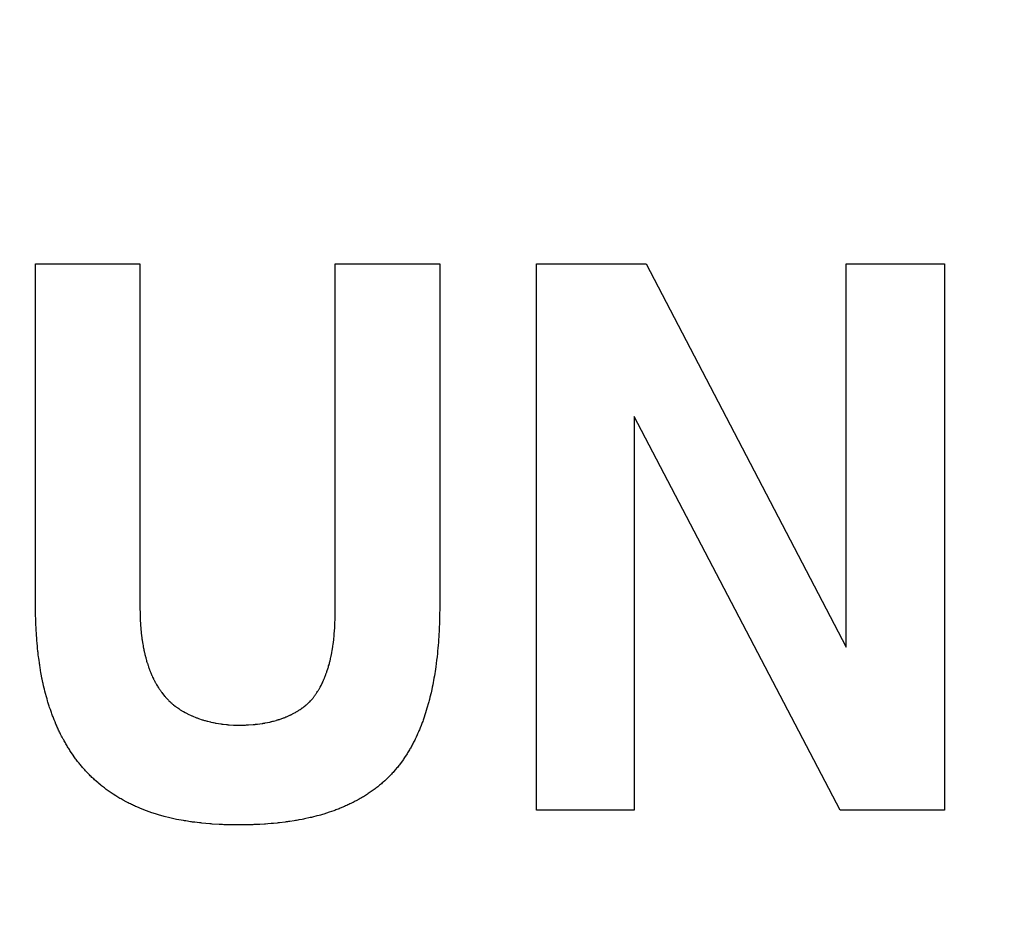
# Model space of a CAD drawing. Header units: inches. Extents: x 749 to 1245, y 24 to 374.
# Tile 29 of 145: x 855.82 to 858.62, y 272.24 to 274.82. Entities that reach past the tile are written whole.
import ezdxf

# ---------------------------------------------------------------- set-up
doc = ezdxf.new("R2010")
doc.units = ezdxf.units.IN
doc.header["$LTSCALE"] = 5
doc.header["$MEASUREMENT"] = 0
doc.header["$PDMODE"] = 3
doc.header["$PDSIZE"] = 0.3125
doc.layers.get('Defpoints').update_dxf_attribs({"linetype": 'CONTINUOUS'})
doc.layers.add('AM_0', color=7, linetype='CONTINUOUS', lineweight=30)
doc.layers.add('AM_5_Dimension', color=6, linetype='CONTINUOUS', lineweight=15)
doc.styles.add('AR', font='arialbd.ttf')
doc.styles.add('WHGTXT', font='simplex', dxfattribs={"bigfont": 'whgtxt'})
doc.dimstyles.new("B's_st.$0", dxfattribs={"dimtxt": 2.5, "dimasz": 2.5, "dimexe": 1, "dimexo": 0.5, "dimgap": 0.9, "dimtad": 1, "dimzin": 9, "dimdsep": 46, "dimtxsty": 'WHGTXT', "dimcen": 0, "dimclrd": 256, "dimclre": 256, "dimclrt": 256, "dimadec": 1, "dimazin": 2, "dimtp": 0.01, "dimtm": 0.01, "dimtfac": 1, "dimtmove": 0, "dimatfit": 3, "dimfxl": 1, "dimtolj": 1, "dimarcsym": 0})

# ---------------------------------------------------------------- blocks, each defined once
blk = doc.blocks.new('*D8')
at = {"layer": 'AM_5_Dimension', "linetype": 'ByBlock', "lineweight": -2, "transparency": 16777216}
for p, q in [((839.8862, 264.9786), (839.8862, 306.7795)), ((911.8862, 264.9786), (911.8862, 306.7795)), ((843.8862, 306.3795), (907.8862, 306.3795))]:
    blk.add_line(p, q, dxfattribs=at)
at = {"layer": 'AM_5_Dimension', "transparency": 16777216}
for points in [[(843.8862, 307.0462), (843.8862, 305.7128), (839.8862, 306.3795)], [(907.8862, 307.0462), (907.8862, 305.7128), (911.8862, 306.3795)]]:
    blk.add_solid(points, dxfattribs=at)
at = {"layer": 'Defpoints', "color": 0, "transparency": 16777216}
for p in [(911.8862, 306.3795), (839.8862, 264.7786), (911.8862, 264.7786)]:
    blk.add_point(p, dxfattribs=at)
at = {"layer": 'AM_5_Dimension', "transparency": 16777216, "insert": (875.8862, 309.7511), "char_height": 4, "attachment_point": 5, "style": 'AR'}
blk.add_mtext("\\A1;72 [2.83'']", dxfattribs=at)

msp = doc.modelspace()

# ---------------------------------------------------------------- linework, layer by layer
at = {"layer": 'AM_0', "color": 253, "linetype": 'Continuous', "true_color": 0xadadad}
for p, q in [((855.8649, 273.1518), (855.8649, 274.1226)), ((855.8649, 274.1226), (856.1615, 274.1226)), ((856.1615, 274.1226), (856.1615, 273.142)), ((856.7158, 273.1419), (856.7158, 274.1226)), ((856.7158, 274.1226), (857.0125, 274.1226)), ((857.0125, 274.1226), (857.0125, 273.1517)), ((857.287, 272.5706), (857.287, 274.1226)), ((857.287, 274.1226), (857.5985, 274.1226)), ((857.5985, 274.1226), (858.1669, 273.0336)), ((858.1669, 273.0336), (858.1669, 274.1226)), ((858.1669, 274.1226), (858.4453, 274.1226)), ((858.4453, 274.1226), (858.4453, 272.5706)), ((857.5647, 273.6882), (857.5647, 272.5706)), ((858.149, 272.5706), (857.5647, 273.6882)), ((855.8649, 273.1486), (855.8649, 273.1518)), ((855.8649, 273.1455), (855.8649, 273.1486)), ((857.0125, 273.1517), (857.0124, 273.1391)), ((855.865, 273.136), (855.8649, 273.1455)), ((855.8652, 273.1233), (855.865, 273.136)), ((855.8655, 273.1138), (855.8652, 273.1233)), ((856.1615, 273.142), (856.1615, 273.1387)), ((856.1615, 273.1387), (856.1616, 273.137)), ((856.1616, 273.137), (856.1616, 273.1354)), ((856.1616, 273.1354), (856.1616, 273.1338)), ((856.1616, 273.1338), (856.1617, 273.1272)), ((856.1617, 273.1272), (856.1618, 273.1239)), ((856.1618, 273.1239), (856.1619, 273.119)), ((856.7154, 273.1147), (856.7156, 273.1215)), ((856.7156, 273.1215), (856.7157, 273.1266)), ((856.7157, 273.1266), (856.7158, 273.1334)), ((856.7158, 273.1385), (856.7158, 273.1419)), ((856.7158, 273.1368), (856.7158, 273.1385)), ((856.7158, 273.1351), (856.7158, 273.1368)), ((856.7158, 273.1334), (856.7158, 273.1351)), ((857.0123, 273.1296), (857.0121, 273.1201)), ((857.0124, 273.1391), (857.0123, 273.1296)), ((855.8657, 273.1074), (855.8655, 273.1138)), ((855.866, 273.0979), (855.8657, 273.1074)), ((855.8665, 273.0883), (855.866, 273.0979)), ((856.1619, 273.119), (856.1621, 273.1141)), ((856.1621, 273.1141), (856.1623, 273.1108)), ((856.1623, 273.1108), (856.1624, 273.1075)), ((856.1624, 273.1075), (856.1627, 273.1026)), ((856.1627, 273.1026), (856.163, 273.0977)), ((856.163, 273.0977), (856.1633, 273.0927)), ((856.1633, 273.0927), (856.1635, 273.0911)), ((856.7144, 273.0891), (856.7147, 273.096)), ((856.7147, 273.096), (856.7148, 273.0977)), ((856.7148, 273.0977), (856.7149, 273.0994)), ((856.7149, 273.0994), (856.715, 273.1011)), ((856.715, 273.1011), (856.7151, 273.1045)), ((856.7151, 273.1045), (856.7153, 273.1096)), ((856.7153, 273.1096), (856.7154, 273.1147)), ((857.0115, 273.098), (857.0113, 273.0917)), ((857.0118, 273.1075), (857.0115, 273.098)), ((857.0121, 273.1201), (857.0118, 273.1075)), ((855.8668, 273.0819), (855.8665, 273.0883)), ((855.8673, 273.0723), (855.8668, 273.0819)), ((855.8678, 273.066), (855.8673, 273.0723)), ((855.8682, 273.0596), (855.8678, 273.066)), ((856.1635, 273.0911), (856.1639, 273.0862)), ((856.1639, 273.0862), (856.1641, 273.0829)), ((856.1641, 273.0829), (856.1646, 273.0779)), ((856.1646, 273.0779), (856.1648, 273.0763)), ((856.1648, 273.0763), (856.165, 273.0746)), ((856.165, 273.0746), (856.1651, 273.073)), ((856.1651, 273.073), (856.1653, 273.0713)), ((856.1653, 273.0713), (856.1655, 273.0697)), ((856.1655, 273.0697), (856.1657, 273.068)), ((856.1657, 273.068), (856.1659, 273.0664)), ((856.1659, 273.0664), (856.1661, 273.0647)), ((856.1661, 273.0647), (856.1663, 273.0631)), ((856.7124, 273.0635), (856.7128, 273.0669)), ((856.7128, 273.0669), (856.7129, 273.0686)), ((856.7129, 273.0686), (856.7132, 273.072)), ((856.7132, 273.072), (856.7137, 273.0789)), ((856.7137, 273.0789), (856.7138, 273.0806)), ((856.7138, 273.0806), (856.7143, 273.0874)), ((856.7143, 273.0874), (856.7144, 273.0891)), ((857.0102, 273.0696), (857.0099, 273.0633)), ((857.0107, 273.0791), (857.0102, 273.0696)), ((857.0109, 273.0823), (857.0107, 273.0791)), ((857.0113, 273.0917), (857.0109, 273.0823)), ((855.8687, 273.0532), (855.8682, 273.0596)), ((855.8695, 273.0436), (855.8687, 273.0532)), ((855.8701, 273.0372), (855.8695, 273.0436)), ((855.8707, 273.0309), (855.8701, 273.0372)), ((856.1663, 273.0631), (856.1665, 273.0614)), ((856.1665, 273.0614), (856.167, 273.0581)), ((856.167, 273.0581), (856.1672, 273.0565)), ((856.1672, 273.0565), (856.1674, 273.0548)), ((856.1674, 273.0548), (856.1677, 273.0531)), ((856.1677, 273.0531), (856.1679, 273.0515)), ((856.1679, 273.0515), (856.1682, 273.0498)), ((856.1682, 273.0498), (856.1684, 273.0482)), ((856.1684, 273.0482), (856.1687, 273.0465)), ((856.1687, 273.0465), (856.1695, 273.0415)), ((856.1695, 273.0415), (856.1701, 273.0382)), ((856.1701, 273.0382), (856.1707, 273.0349)), ((856.709, 273.0347), (856.7092, 273.0364)), ((856.7092, 273.0364), (856.7099, 273.0414)), ((856.7099, 273.0414), (856.7106, 273.0465)), ((856.7106, 273.0465), (856.7108, 273.0482)), ((856.7108, 273.0482), (856.7114, 273.0533)), ((856.7114, 273.0533), (856.7116, 273.055)), ((856.7116, 273.055), (856.7119, 273.0584)), ((856.7119, 273.0584), (856.7124, 273.0635)), ((857.008, 273.038), (857.0075, 273.0317)), ((857.0088, 273.0475), (857.008, 273.038)), ((857.0092, 273.0538), (857.0088, 273.0475)), ((857.0099, 273.0633), (857.0092, 273.0538)), ((855.8717, 273.0213), (855.8707, 273.0309)), ((855.8721, 273.0181), (855.8717, 273.0213)), ((855.8728, 273.0117), (855.8721, 273.0181)), ((855.8736, 273.0054), (855.8728, 273.0117)), ((856.1707, 273.0349), (856.171, 273.0333)), ((856.171, 273.0333), (856.1713, 273.0316)), ((856.1713, 273.0316), (856.1716, 273.03)), ((856.1716, 273.03), (856.172, 273.0283)), ((856.172, 273.0283), (856.1727, 273.025)), ((856.1727, 273.025), (856.1734, 273.0217)), ((856.1734, 273.0217), (856.1737, 273.0201)), ((856.1737, 273.0201), (856.1741, 273.0184)), ((856.1741, 273.0184), (856.1745, 273.0168)), ((856.1745, 273.0168), (856.1748, 273.0151)), ((856.1748, 273.0151), (856.1756, 273.0119)), ((856.1756, 273.0119), (856.176, 273.0102)), ((856.176, 273.0102), (856.1764, 273.0086)), ((856.1764, 273.0086), (856.1768, 273.0069)), ((856.7042, 273.0078), (856.7045, 273.0095)), ((856.7045, 273.0095), (856.7049, 273.0112)), ((856.7049, 273.0112), (856.7052, 273.0128)), ((856.7052, 273.0128), (856.7055, 273.0145)), ((856.7055, 273.0145), (856.7058, 273.0162)), ((856.7058, 273.0162), (856.7061, 273.0179)), ((856.7061, 273.0179), (856.7065, 273.0195)), ((856.7065, 273.0195), (856.7071, 273.0229)), ((856.7071, 273.0229), (856.7076, 273.0262)), ((856.7076, 273.0262), (856.7079, 273.0279)), ((856.7079, 273.0279), (856.7082, 273.0296)), ((856.7082, 273.0296), (856.709, 273.0347)), ((857.006, 273.0158), (857.0049, 273.0062)), ((857.0066, 273.0221), (857.006, 273.0158)), ((857.0075, 273.0317), (857.0066, 273.0221)), ((855.874, 273.0022), (855.8736, 273.0054)), ((855.8749, 272.9958), (855.874, 273.0022)), ((855.8758, 272.9895), (855.8749, 272.9958)), ((855.8762, 272.9863), (855.8758, 272.9895)), ((855.8767, 272.9832), (855.8762, 272.9863)), ((855.8772, 272.98), (855.8767, 272.9832)), ((856.1768, 273.0069), (856.1777, 273.0037)), ((856.1777, 273.0037), (856.1781, 273.0021)), ((856.1781, 273.0021), (856.1786, 273.0004)), ((856.1786, 273.0004), (856.179, 272.9988)), ((856.179, 272.9988), (856.1799, 272.9956)), ((856.1799, 272.9956), (856.1804, 272.9939)), ((856.1804, 272.9939), (856.1814, 272.9907)), ((856.1814, 272.9907), (856.1819, 272.9891)), ((856.1819, 272.9891), (856.1824, 272.9875)), ((856.1824, 272.9875), (856.1834, 272.9843)), ((856.1834, 272.9843), (856.1839, 272.9827)), ((856.1839, 272.9827), (856.1844, 272.9811)), ((856.1844, 272.9811), (856.1855, 272.9779)), ((856.6972, 272.9799), (856.6982, 272.9831)), ((856.6982, 272.9831), (856.6986, 272.9848)), ((856.6986, 272.9848), (856.6991, 272.9864)), ((856.6991, 272.9864), (856.6995, 272.988)), ((856.6995, 272.988), (856.6999, 272.9897)), ((856.6999, 272.9897), (856.7003, 272.9913)), ((856.7003, 272.9913), (856.7012, 272.9946)), ((856.7012, 272.9946), (856.7016, 272.9963)), ((856.7016, 272.9963), (856.702, 272.9979)), ((856.702, 272.9979), (856.7023, 272.9996)), ((856.7023, 272.9996), (856.7027, 273.0012)), ((856.7027, 273.0012), (856.7035, 273.0045)), ((856.7035, 273.0045), (856.7038, 273.0062)), ((856.7038, 273.0062), (856.7042, 273.0078)), ((857.0026, 272.9871), (857.0013, 272.9774)), ((857.0038, 272.9967), (857.0026, 272.9871)), ((857.0049, 273.0062), (857.0038, 272.9967)), ((855.8777, 272.9768), (855.8772, 272.98)), ((855.8793, 272.9673), (855.8777, 272.9768)), ((855.8804, 272.961), (855.8793, 272.9673)), ((855.8821, 272.9516), (855.8804, 272.961)), ((856.1855, 272.9779), (856.1861, 272.9764)), ((856.1861, 272.9764), (856.1866, 272.9748)), ((856.1866, 272.9748), (856.1878, 272.9716)), ((856.1878, 272.9716), (856.1883, 272.9701)), ((856.1883, 272.9701), (856.1889, 272.9685)), ((856.1889, 272.9685), (856.1895, 272.9669)), ((856.1895, 272.9669), (856.1901, 272.9654)), ((856.1901, 272.9654), (856.1907, 272.9638)), ((856.1907, 272.9638), (856.1914, 272.9623)), ((856.1914, 272.9623), (856.192, 272.9607)), ((856.192, 272.9607), (856.1933, 272.9577)), ((856.1933, 272.9577), (856.1939, 272.9561)), ((856.1939, 272.9561), (856.1946, 272.9546)), ((856.1946, 272.9546), (856.1953, 272.9531)), ((856.1953, 272.9531), (856.1959, 272.9515)), ((856.6875, 272.9511), (856.6881, 272.9526)), ((856.6881, 272.9526), (856.6893, 272.9558)), ((856.6893, 272.9558), (856.6905, 272.959)), ((856.6905, 272.959), (856.691, 272.9606)), ((856.691, 272.9606), (856.6916, 272.9622)), ((856.6916, 272.9622), (856.6922, 272.9638)), ((856.6922, 272.9638), (856.6932, 272.967)), ((856.6932, 272.967), (856.6948, 272.9718)), ((856.6948, 272.9718), (856.6958, 272.975)), ((856.6958, 272.975), (856.6963, 272.9766)), ((856.6963, 272.9766), (856.6968, 272.9783)), ((856.6968, 272.9783), (856.6972, 272.9799)), ((856.9984, 272.9582), (856.9973, 272.9518)), ((856.9994, 272.9646), (856.9984, 272.9582)), ((857.0004, 272.971), (856.9994, 272.9646)), ((857.0013, 272.9774), (857.0004, 272.971)), ((855.8833, 272.9453), (855.8821, 272.9516)), ((855.884, 272.9422), (855.8833, 272.9453)), ((855.8859, 272.9328), (855.884, 272.9422)), ((855.8866, 272.9297), (855.8859, 272.9328)), ((855.888, 272.9235), (855.8866, 272.9297)), ((856.1959, 272.9515), (856.1973, 272.9485)), ((856.1973, 272.9485), (856.1987, 272.9455)), ((856.1987, 272.9455), (856.1995, 272.944)), ((856.1995, 272.944), (856.2002, 272.9425)), ((856.2002, 272.9425), (856.2009, 272.9411)), ((856.2009, 272.9411), (856.2024, 272.9381)), ((856.2024, 272.9381), (856.2032, 272.9366)), ((856.2032, 272.9366), (856.204, 272.9352)), ((856.204, 272.9352), (856.2048, 272.9337)), ((856.2048, 272.9337), (856.2055, 272.9323)), ((856.2055, 272.9323), (856.2063, 272.9308)), ((856.2063, 272.9308), (856.2072, 272.9294)), ((856.2072, 272.9294), (856.208, 272.9279)), ((856.208, 272.9279), (856.2088, 272.9265)), ((856.2088, 272.9265), (856.2096, 272.9251)), ((856.2096, 272.9251), (856.2113, 272.9223)), ((856.6742, 272.9218), (856.6758, 272.9248)), ((856.6758, 272.9248), (856.6765, 272.9264)), ((856.6765, 272.9264), (856.678, 272.9294)), ((856.678, 272.9294), (856.6795, 272.9324)), ((856.6795, 272.9324), (856.6802, 272.934)), ((856.6802, 272.934), (856.6809, 272.9355)), ((856.6809, 272.9355), (856.6816, 272.9371)), ((856.6816, 272.9371), (856.6823, 272.9386)), ((856.6823, 272.9386), (856.683, 272.9401)), ((856.683, 272.9401), (856.6837, 272.9417)), ((856.6837, 272.9417), (856.6843, 272.9433)), ((856.6843, 272.9433), (856.685, 272.9448)), ((856.685, 272.9448), (856.6856, 272.9464)), ((856.6856, 272.9464), (856.6863, 272.9479)), ((856.6863, 272.9479), (856.6875, 272.9511)), ((856.9926, 272.9261), (856.9913, 272.9197)), ((856.9939, 272.9325), (856.9926, 272.9261)), ((856.9951, 272.9389), (856.9939, 272.9325)), ((856.9962, 272.9454), (856.9951, 272.9389)), ((856.9973, 272.9518), (856.9962, 272.9454)), ((855.8895, 272.9173), (855.888, 272.9235)), ((855.8902, 272.9142), (855.8895, 272.9173)), ((855.8918, 272.908), (855.8902, 272.9142)), ((855.8934, 272.9018), (855.8918, 272.908)), ((855.8958, 272.8926), (855.8934, 272.9018)), ((856.2113, 272.9223), (856.2122, 272.9209)), ((856.2122, 272.9209), (856.214, 272.9181)), ((856.214, 272.9181), (856.2148, 272.9167)), ((856.2148, 272.9167), (856.2157, 272.9153)), ((856.2157, 272.9153), (856.2167, 272.9139)), ((856.2167, 272.9139), (856.2176, 272.9126)), ((856.2176, 272.9126), (856.2185, 272.9112)), ((856.2185, 272.9112), (856.2194, 272.9099)), ((856.2194, 272.9099), (856.2204, 272.9085)), ((856.2204, 272.9085), (856.2213, 272.9072)), ((856.2213, 272.9072), (856.2223, 272.9059)), ((856.2223, 272.9059), (856.2233, 272.9045)), ((856.2233, 272.9045), (856.2253, 272.9019)), ((856.2253, 272.9019), (856.2263, 272.9006)), ((856.2263, 272.9006), (856.2283, 272.898)), ((856.2283, 272.898), (856.2294, 272.8968)), ((856.2294, 272.8968), (856.2315, 272.8941)), ((856.6583, 272.8959), (856.6593, 272.8973)), ((856.6593, 272.8973), (856.6602, 272.8987)), ((856.6602, 272.8987), (856.6612, 272.9001)), ((856.6612, 272.9001), (856.6621, 272.9015)), ((856.6621, 272.9015), (856.6631, 272.9029)), ((856.6631, 272.9029), (856.664, 272.9043)), ((856.664, 272.9043), (856.6658, 272.9071)), ((856.6658, 272.9071), (856.6667, 272.9086)), ((856.6667, 272.9086), (856.6676, 272.91)), ((856.6676, 272.91), (856.6684, 272.9115)), ((856.6684, 272.9115), (856.6693, 272.9129)), ((856.6693, 272.9129), (856.6702, 272.9144)), ((856.6702, 272.9144), (856.6718, 272.9174)), ((856.6718, 272.9174), (856.6726, 272.9188)), ((856.6726, 272.9188), (856.6734, 272.9203)), ((856.6734, 272.9203), (856.6742, 272.9218)), ((856.9871, 272.9006), (856.9856, 272.8942)), ((856.9878, 272.9038), (856.9871, 272.9006)), ((856.99, 272.9133), (856.9878, 272.9038)), ((856.9913, 272.9197), (856.99, 272.9133)), ((855.8967, 272.8896), (855.8958, 272.8926)), ((855.8976, 272.8865), (855.8967, 272.8896)), ((855.8993, 272.8804), (855.8976, 272.8865)), ((855.9003, 272.8774), (855.8993, 272.8804)), ((855.9012, 272.8744), (855.9003, 272.8774)), ((855.9021, 272.8713), (855.9012, 272.8744)), ((855.9041, 272.8653), (855.9021, 272.8713)), ((856.2315, 272.8941), (856.2327, 272.8928)), ((856.2327, 272.8928), (856.2339, 272.8914)), ((856.2339, 272.8914), (856.235, 272.8901)), ((856.235, 272.8901), (856.2374, 272.8875)), ((856.2374, 272.8875), (856.2386, 272.8862)), ((856.2386, 272.8862), (856.2411, 272.8836)), ((856.2411, 272.8836), (856.2424, 272.8824)), ((856.2424, 272.8824), (856.2436, 272.8811)), ((856.2436, 272.8811), (856.2462, 272.8787)), ((856.2462, 272.8787), (856.2488, 272.8763)), ((856.2488, 272.8763), (856.2515, 272.8739)), ((856.2515, 272.8739), (856.2529, 272.8727)), ((856.2529, 272.8727), (856.2542, 272.8716)), ((856.2542, 272.8716), (856.2556, 272.8705)), ((856.2556, 272.8705), (856.257, 272.8693)), ((856.257, 272.8693), (856.2612, 272.866)), ((856.6326, 272.8686), (856.6337, 272.8696)), ((856.6337, 272.8696), (856.6348, 272.8705)), ((856.6348, 272.8705), (856.6359, 272.8715)), ((856.6359, 272.8715), (856.637, 272.8724)), ((856.637, 272.8724), (856.6381, 272.8734)), ((856.6381, 272.8734), (856.6391, 272.8744)), ((856.6391, 272.8744), (856.6402, 272.8754)), ((856.6402, 272.8754), (856.6423, 272.8774)), ((856.6423, 272.8774), (856.6433, 272.8784)), ((856.6433, 272.8784), (856.6453, 272.8804)), ((856.6453, 272.8804), (856.6463, 272.8815)), ((856.6463, 272.8815), (856.6473, 272.8825)), ((856.6473, 272.8825), (856.6483, 272.8836)), ((856.6483, 272.8836), (856.6492, 272.8847)), ((856.6492, 272.8847), (856.6502, 272.8857)), ((856.6502, 272.8857), (856.6512, 272.8868)), ((856.6512, 272.8868), (856.6521, 272.8879)), ((856.6521, 272.8879), (856.6532, 272.8892)), ((856.6532, 272.8892), (856.6542, 272.8905)), ((856.6542, 272.8905), (856.6552, 272.8919)), ((856.6552, 272.8919), (856.6563, 272.8932)), ((856.6563, 272.8932), (856.6573, 272.8946)), ((856.6573, 272.8946), (856.6583, 272.8959)), ((856.9799, 272.8721), (856.9772, 272.8627)), ((856.9816, 272.8784), (856.9799, 272.8721)), ((856.9824, 272.8816), (856.9816, 272.8784)), ((856.9832, 272.8847), (856.9824, 272.8816)), ((856.9848, 272.8911), (856.9832, 272.8847)), ((856.9856, 272.8942), (856.9848, 272.8911)), ((855.905, 272.8623), (855.9041, 272.8653)), ((855.9071, 272.8563), (855.905, 272.8623)), ((855.9081, 272.8533), (855.9071, 272.8563)), ((855.9102, 272.8473), (855.9081, 272.8533)), ((855.9113, 272.8443), (855.9102, 272.8473)), ((855.9124, 272.8414), (855.9113, 272.8443)), ((855.9135, 272.8384), (855.9124, 272.8414)), ((856.2612, 272.866), (856.2627, 272.8649)), ((856.2627, 272.8649), (856.2641, 272.8639)), ((856.2641, 272.8639), (856.2656, 272.8628)), ((856.2656, 272.8628), (856.267, 272.8618)), ((856.267, 272.8618), (856.2685, 272.8607)), ((856.2685, 272.8607), (856.2715, 272.8587)), ((856.2715, 272.8587), (856.276, 272.8557)), ((856.276, 272.8557), (856.2776, 272.8547)), ((856.2776, 272.8547), (856.2791, 272.8538)), ((856.2791, 272.8538), (856.2807, 272.8528)), ((856.2807, 272.8528), (856.2822, 272.8519)), ((856.2822, 272.8519), (856.2854, 272.8501)), ((856.2854, 272.8501), (856.2902, 272.8474)), ((856.2902, 272.8474), (856.2918, 272.8465)), ((856.2918, 272.8465), (856.2951, 272.8449)), ((856.2951, 272.8449), (856.2967, 272.844)), ((856.2967, 272.844), (856.3, 272.8424)), ((856.3, 272.8424), (856.305, 272.84)), ((856.5882, 272.8405), (856.5895, 272.8411)), ((856.5895, 272.8411), (856.5908, 272.8418)), ((856.5908, 272.8418), (856.5922, 272.8424)), ((856.5922, 272.8424), (856.5935, 272.8431)), ((856.5935, 272.8431), (856.5948, 272.8437)), ((856.5948, 272.8437), (856.6, 272.8465)), ((856.6, 272.8465), (856.6026, 272.8479)), ((856.6026, 272.8479), (856.6039, 272.8487)), ((856.6039, 272.8487), (856.6052, 272.8494)), ((856.6052, 272.8494), (856.6064, 272.8502)), ((856.6064, 272.8502), (856.6077, 272.8509)), ((856.6077, 272.8509), (856.6089, 272.8517)), ((856.6089, 272.8517), (856.6102, 272.8524)), ((856.6102, 272.8524), (856.6127, 272.854)), ((856.6127, 272.854), (856.6163, 272.8564)), ((856.6163, 272.8564), (856.6188, 272.858)), ((856.6188, 272.858), (856.62, 272.8589)), ((856.62, 272.8589), (856.6211, 272.8597)), ((856.6211, 272.8597), (856.6223, 272.8606)), ((856.6223, 272.8606), (856.6235, 272.8614)), ((856.6235, 272.8614), (856.6247, 272.8623)), ((856.6247, 272.8623), (856.6281, 272.865)), ((856.6281, 272.865), (856.6326, 272.8686)), ((856.9705, 272.841), (856.9684, 272.8348)), ((856.9725, 272.8472), (856.9705, 272.841)), ((856.9744, 272.8534), (856.9725, 272.8472)), ((856.9763, 272.8596), (856.9744, 272.8534)), ((856.9772, 272.8627), (856.9763, 272.8596)), ((855.9146, 272.8355), (855.9135, 272.8384)), ((855.9157, 272.8325), (855.9146, 272.8355)), ((855.9169, 272.8296), (855.9157, 272.8325)), ((855.9181, 272.8266), (855.9169, 272.8296)), ((855.9204, 272.8208), (855.9181, 272.8266)), ((855.9229, 272.815), (855.9204, 272.8208)), ((855.9241, 272.8121), (855.9229, 272.815)), ((856.305, 272.84), (856.3067, 272.8393)), ((856.3067, 272.8393), (856.3084, 272.8385)), ((856.3084, 272.8385), (856.31, 272.8378)), ((856.31, 272.8378), (856.3117, 272.837)), ((856.3117, 272.837), (856.3203, 272.8335)), ((856.3203, 272.8335), (856.3221, 272.8329)), ((856.3221, 272.8329), (856.3238, 272.8322)), ((856.3238, 272.8322), (856.3256, 272.8316)), ((856.3256, 272.8316), (856.3273, 272.8309)), ((856.3273, 272.8309), (856.3379, 272.8273)), ((856.3379, 272.8273), (856.3397, 272.8268)), ((856.3397, 272.8268), (856.3415, 272.8262)), ((856.3415, 272.8262), (856.3451, 272.8252)), ((856.3451, 272.8252), (856.3468, 272.8246)), ((856.3468, 272.8246), (856.3523, 272.8231)), ((856.3523, 272.8231), (856.3541, 272.8227)), ((856.3541, 272.8227), (856.3577, 272.8217)), ((856.3577, 272.8217), (856.3613, 272.8209)), ((856.3613, 272.8209), (856.3631, 272.8204)), ((856.3631, 272.8204), (856.3686, 272.8192)), ((856.3686, 272.8192), (856.3704, 272.8189)), ((856.3704, 272.8189), (856.3741, 272.8181)), ((856.3741, 272.8181), (856.3759, 272.8178)), ((856.3759, 272.8178), (856.3778, 272.8174)), ((856.3778, 272.8174), (856.3906, 272.8153)), ((856.3906, 272.8153), (856.3924, 272.8151)), ((856.3924, 272.8151), (856.3943, 272.8148)), ((856.3943, 272.8148), (856.3961, 272.8146)), ((856.3961, 272.8146), (856.3979, 272.8143)), ((856.3979, 272.8143), (856.4071, 272.8133)), ((856.4071, 272.8133), (856.4089, 272.8132)), ((856.4089, 272.8132), (856.4107, 272.813)), ((856.4107, 272.813), (856.4125, 272.8129)), ((856.4125, 272.8129), (856.4144, 272.8127)), ((856.4698, 272.8125), (856.4827, 272.8134)), ((856.4827, 272.8134), (856.4841, 272.8136)), ((856.4841, 272.8136), (856.487, 272.8138)), ((856.487, 272.8138), (856.4884, 272.814)), ((856.4884, 272.814), (856.4899, 272.8141)), ((856.4899, 272.8141), (856.4913, 272.8143)), ((856.4913, 272.8143), (856.4928, 272.8144)), ((856.4928, 272.8144), (856.4942, 272.8146)), ((856.4942, 272.8146), (856.4956, 272.8147)), ((856.4956, 272.8147), (856.5086, 272.8165)), ((856.5086, 272.8165), (856.5101, 272.8168)), ((856.5101, 272.8168), (856.5115, 272.817)), ((856.5115, 272.817), (856.513, 272.8173)), ((856.513, 272.8173), (856.5144, 272.8175)), ((856.5144, 272.8175), (856.5159, 272.8178)), ((856.5159, 272.8178), (856.5173, 272.818)), ((856.5173, 272.818), (856.5304, 272.8207)), ((856.5304, 272.8207), (856.5319, 272.8211)), ((856.5319, 272.8211), (856.5333, 272.8214)), ((856.5333, 272.8214), (856.5348, 272.8218)), ((856.5348, 272.8218), (856.5362, 272.8221)), ((856.5362, 272.8221), (856.5391, 272.8229)), ((856.5391, 272.8229), (856.5405, 272.8232)), ((856.5405, 272.8232), (856.5477, 272.8252)), ((856.5477, 272.8252), (856.5492, 272.8257)), ((856.5492, 272.8257), (856.552, 272.8265)), ((856.552, 272.8265), (856.5534, 272.827)), ((856.5534, 272.827), (856.5549, 272.8274)), ((856.5549, 272.8274), (856.5563, 272.8279)), ((856.5563, 272.8279), (856.5577, 272.8283)), ((856.5577, 272.8283), (856.569, 272.8323)), ((856.569, 272.8323), (856.5704, 272.8329)), ((856.5704, 272.8329), (856.5732, 272.8339)), ((856.5732, 272.8339), (856.5759, 272.8351)), ((856.5759, 272.8351), (856.5773, 272.8356)), ((856.5773, 272.8356), (856.5814, 272.8374)), ((856.5814, 272.8374), (856.5855, 272.8392)), ((856.5855, 272.8392), (856.5868, 272.8398)), ((856.5868, 272.8398), (856.5882, 272.8405)), ((856.9618, 272.8165), (856.9595, 272.8105)), ((856.963, 272.8196), (856.9618, 272.8165)), ((856.9641, 272.8226), (856.963, 272.8196)), ((856.9652, 272.8257), (856.9641, 272.8226)), ((856.9663, 272.8287), (856.9652, 272.8257)), ((856.9684, 272.8348), (856.9663, 272.8287)), ((855.9267, 272.8063), (855.9241, 272.8121)), ((855.928, 272.8034), (855.9267, 272.8063)), ((855.9293, 272.8006), (855.928, 272.8034)), ((855.9306, 272.7977), (855.9293, 272.8006)), ((855.932, 272.7949), (855.9306, 272.7977)), ((855.9334, 272.792), (855.932, 272.7949)), ((855.9348, 272.7892), (855.9334, 272.792)), ((855.9362, 272.7863), (855.9348, 272.7892)), ((855.939, 272.7807), (855.9362, 272.7863)), ((856.4144, 272.8127), (856.427, 272.812)), ((856.427, 272.812), (856.4288, 272.812)), ((856.4288, 272.812), (856.4306, 272.8119)), ((856.4306, 272.8119), (856.4324, 272.8119)), ((856.4324, 272.8119), (856.4342, 272.8118)), ((856.4342, 272.8118), (856.4482, 272.8118)), ((856.4482, 272.8118), (856.4496, 272.8119)), ((856.4496, 272.8119), (856.4539, 272.8119)), ((856.4539, 272.8119), (856.4554, 272.812)), ((856.4554, 272.812), (856.4583, 272.812)), ((856.4583, 272.812), (856.4597, 272.8121)), ((856.4597, 272.8121), (856.4611, 272.8121)), ((856.4611, 272.8121), (856.464, 272.8123)), ((856.464, 272.8123), (856.4654, 272.8123)), ((856.4654, 272.8123), (856.4683, 272.8125)), ((856.4683, 272.8125), (856.4698, 272.8125)), ((856.9496, 272.7868), (856.9483, 272.7838)), ((856.9522, 272.7926), (856.9496, 272.7868)), ((856.9534, 272.7956), (856.9522, 272.7926)), ((856.9547, 272.7986), (856.9534, 272.7956)), ((856.9559, 272.8015), (856.9547, 272.7986)), ((856.9571, 272.8045), (856.9559, 272.8015)), ((856.9595, 272.8105), (856.9571, 272.8045)), ((855.9405, 272.7779), (855.939, 272.7807)), ((855.9434, 272.7723), (855.9405, 272.7779)), ((855.9449, 272.7696), (855.9434, 272.7723)), ((855.9464, 272.7668), (855.9449, 272.7696)), ((855.948, 272.7641), (855.9464, 272.7668)), ((855.9496, 272.7613), (855.948, 272.7641)), ((855.9511, 272.7586), (855.9496, 272.7613)), ((855.9527, 272.7558), (855.9511, 272.7586)), ((856.9356, 272.758), (856.9341, 272.7552)), ((856.937, 272.7608), (856.9356, 272.758)), ((856.9385, 272.7637), (856.937, 272.7608)), ((856.94, 272.7665), (856.9385, 272.7637)), ((856.9414, 272.7694), (856.94, 272.7665)), ((856.9428, 272.7722), (856.9414, 272.7694)), ((856.9456, 272.778), (856.9428, 272.7722)), ((856.9483, 272.7838), (856.9456, 272.778)), ((855.9543, 272.7531), (855.9527, 272.7558)), ((855.956, 272.7504), (855.9543, 272.7531)), ((855.9576, 272.7477), (855.956, 272.7504)), ((855.9593, 272.745), (855.9576, 272.7477)), ((855.961, 272.7424), (855.9593, 272.745)), ((855.9627, 272.7397), (855.961, 272.7424)), ((855.9644, 272.7371), (855.9627, 272.7397)), ((855.9661, 272.7344), (855.9644, 272.7371)), ((855.9697, 272.7292), (855.9661, 272.7344)), ((855.9714, 272.7266), (855.9697, 272.7292)), ((856.9197, 272.7305), (856.918, 272.7278)), ((856.9214, 272.7331), (856.9197, 272.7305)), ((856.923, 272.7359), (856.9214, 272.7331)), ((856.9247, 272.7386), (856.923, 272.7359)), ((856.9263, 272.7413), (856.9247, 272.7386)), ((856.9279, 272.7441), (856.9263, 272.7413)), ((856.9294, 272.7468), (856.9279, 272.7441)), ((856.931, 272.7496), (856.9294, 272.7468)), ((856.9325, 272.7524), (856.931, 272.7496)), ((856.9341, 272.7552), (856.9325, 272.7524)), ((855.9751, 272.7214), (855.9714, 272.7266)), ((855.9769, 272.7189), (855.9751, 272.7214)), ((855.9788, 272.7163), (855.9769, 272.7189)), ((855.9807, 272.7138), (855.9788, 272.7163)), ((855.9826, 272.7113), (855.9807, 272.7138)), ((855.9845, 272.7088), (855.9826, 272.7113)), ((855.9884, 272.7038), (855.9845, 272.7088)), ((855.9904, 272.7013), (855.9884, 272.7038)), ((855.9924, 272.6989), (855.9904, 272.7013)), ((856.9, 272.7018), (856.8981, 272.6992)), ((856.9038, 272.7068), (856.9, 272.7018)), ((856.9056, 272.7094), (856.9038, 272.7068)), ((856.9093, 272.7146), (856.9056, 272.7094)), ((856.911, 272.7172), (856.9093, 272.7146)), ((856.9128, 272.7198), (856.911, 272.7172)), ((856.9146, 272.7224), (856.9128, 272.7198)), ((856.918, 272.7278), (856.9146, 272.7224)), ((855.9944, 272.6965), (855.9924, 272.6989)), ((855.9964, 272.694), (855.9944, 272.6965)), ((855.9985, 272.6917), (855.9964, 272.694)), ((856.0005, 272.6893), (855.9985, 272.6917)), ((856.0026, 272.6869), (856.0005, 272.6893)), ((856.0047, 272.6846), (856.0026, 272.6869)), ((856.0068, 272.6822), (856.0047, 272.6846)), ((856.0113, 272.6774), (856.0068, 272.6822)), ((856.0158, 272.6726), (856.0113, 272.6774)), ((856.8777, 272.675), (856.8755, 272.6726)), ((856.8799, 272.6774), (856.8777, 272.675)), ((856.882, 272.6797), (856.8799, 272.6774)), ((856.8861, 272.6845), (856.882, 272.6797)), ((856.8882, 272.6869), (856.8861, 272.6845)), ((856.8902, 272.6893), (856.8882, 272.6869)), ((856.8922, 272.6918), (856.8902, 272.6893)), ((856.8942, 272.6943), (856.8922, 272.6918)), ((856.8961, 272.6967), (856.8942, 272.6943)), ((856.8981, 272.6992), (856.8961, 272.6967)), ((856.0181, 272.6703), (856.0158, 272.6726)), ((856.0205, 272.6679), (856.0181, 272.6703)), ((856.0228, 272.6656), (856.0205, 272.6679)), ((856.0252, 272.6633), (856.0228, 272.6656)), ((856.0276, 272.6611), (856.0252, 272.6633)), ((856.03, 272.6588), (856.0276, 272.6611)), ((856.0324, 272.6566), (856.03, 272.6588)), ((856.0373, 272.6522), (856.0324, 272.6566)), ((856.0423, 272.6478), (856.0373, 272.6522)), ((856.0449, 272.6457), (856.0423, 272.6478)), ((856.05, 272.6415), (856.0449, 272.6457)), ((856.8469, 272.6453), (856.8419, 272.6411)), ((856.8494, 272.6475), (856.8469, 272.6453)), ((856.8519, 272.6496), (856.8494, 272.6475)), ((856.8568, 272.654), (856.8519, 272.6496)), ((856.8592, 272.6563), (856.8568, 272.654)), ((856.8616, 272.6585), (856.8592, 272.6563)), ((856.8664, 272.6631), (856.8616, 272.6585)), ((856.8687, 272.6655), (856.8664, 272.6631)), ((856.871, 272.6678), (856.8687, 272.6655)), ((856.8733, 272.6702), (856.871, 272.6678)), ((856.8755, 272.6726), (856.8733, 272.6702)), ((856.0526, 272.6394), (856.05, 272.6415)), ((856.0552, 272.6374), (856.0526, 272.6394)), ((856.0578, 272.6353), (856.0552, 272.6374)), ((856.0604, 272.6333), (856.0578, 272.6353)), ((856.0657, 272.6293), (856.0604, 272.6333)), ((856.0711, 272.6255), (856.0657, 272.6293)), ((856.0739, 272.6235), (856.0711, 272.6255)), ((856.0766, 272.6216), (856.0739, 272.6235)), ((856.0793, 272.6198), (856.0766, 272.6216)), ((856.0821, 272.6179), (856.0793, 272.6198)), ((856.0849, 272.6161), (856.0821, 272.6179)), ((856.8098, 272.6175), (856.807, 272.6156)), ((856.8126, 272.6193), (856.8098, 272.6175)), ((856.8181, 272.6231), (856.8126, 272.6193)), ((856.8235, 272.6269), (856.8181, 272.6231)), ((856.8262, 272.6289), (856.8235, 272.6269)), ((856.8288, 272.6308), (856.8262, 272.6289)), ((856.8315, 272.6328), (856.8288, 272.6308)), ((856.8341, 272.6349), (856.8315, 272.6328)), ((856.8367, 272.6369), (856.8341, 272.6349)), ((856.8419, 272.6411), (856.8367, 272.6369)), ((856.0933, 272.6107), (856.0849, 272.6161)), ((856.0962, 272.609), (856.0933, 272.6107)), ((856.099, 272.6072), (856.0962, 272.609)), ((856.1047, 272.6038), (856.099, 272.6072)), ((856.1076, 272.6022), (856.1047, 272.6038)), ((856.1105, 272.6005), (856.1076, 272.6022)), ((856.1134, 272.5989), (856.1105, 272.6005)), ((856.1223, 272.5941), (856.1134, 272.5989)), ((856.1282, 272.5911), (856.1223, 272.5941)), ((856.1312, 272.5895), (856.1282, 272.5911)), ((856.1341, 272.5881), (856.1312, 272.5895)), ((856.7606, 272.5894), (856.7576, 272.5879)), ((856.7636, 272.5908), (856.7606, 272.5894)), ((856.7666, 272.5923), (856.7636, 272.5908)), ((856.7695, 272.5939), (856.7666, 272.5923)), ((856.7725, 272.5954), (856.7695, 272.5939)), ((856.7754, 272.597), (856.7725, 272.5954)), ((856.7842, 272.6018), (856.7754, 272.597)), ((856.7871, 272.6035), (856.7842, 272.6018)), ((856.79, 272.6051), (856.7871, 272.6035)), ((856.7929, 272.6068), (856.79, 272.6051)), ((856.7957, 272.6086), (856.7929, 272.6068)), ((856.7986, 272.6103), (856.7957, 272.6086)), ((856.8014, 272.6121), (856.7986, 272.6103)), ((856.8042, 272.6138), (856.8014, 272.6121)), ((856.807, 272.6156), (856.8042, 272.6138)), ((856.1371, 272.5866), (856.1341, 272.5881)), ((856.1402, 272.5852), (856.1371, 272.5866)), ((856.1432, 272.5837), (856.1402, 272.5852)), ((856.1462, 272.5823), (856.1432, 272.5837)), ((856.1492, 272.581), (856.1462, 272.5823)), ((856.1523, 272.5796), (856.1492, 272.581)), ((856.1676, 272.5731), (856.1523, 272.5796)), ((856.18, 272.5683), (856.1676, 272.5731)), ((856.1956, 272.5628), (856.18, 272.5683)), ((856.1988, 272.5618), (856.1956, 272.5628)), ((856.2019, 272.5607), (856.1988, 272.5618)), ((856.6989, 272.5641), (856.6831, 272.5591)), ((856.7114, 272.5685), (856.6989, 272.5641)), ((856.7145, 272.5697), (856.7114, 272.5685)), ((856.7177, 272.5708), (856.7145, 272.5697)), ((856.727, 272.5744), (856.7177, 272.5708)), ((856.7301, 272.5757), (856.727, 272.5744)), ((856.7424, 272.5809), (856.7301, 272.5757)), ((856.7454, 272.5823), (856.7424, 272.5809)), ((856.7485, 272.5836), (856.7454, 272.5823)), ((856.7515, 272.585), (856.7485, 272.5836)), ((856.7546, 272.5865), (856.7515, 272.585)), ((856.7576, 272.5879), (856.7546, 272.5865)), ((857.5647, 272.5706), (857.287, 272.5706)), ((858.4453, 272.5706), (858.149, 272.5706)), ((856.2051, 272.5597), (856.2019, 272.5607)), ((856.2082, 272.5588), (856.2051, 272.5597)), ((856.2145, 272.5568), (856.2082, 272.5588)), ((856.224, 272.5541), (856.2145, 272.5568)), ((856.2272, 272.5533), (856.224, 272.5541)), ((856.2304, 272.5524), (856.2272, 272.5533)), ((856.2464, 272.5484), (856.2304, 272.5524)), ((856.2656, 272.5442), (856.2464, 272.5484)), ((856.285, 272.5406), (856.2656, 272.5442)), ((856.2883, 272.5401), (856.285, 272.5406)), ((856.2915, 272.5395), (856.2883, 272.5401)), ((856.3045, 272.5375), (856.2915, 272.5395)), ((856.3078, 272.5371), (856.3045, 272.5375)), ((856.311, 272.5366), (856.3078, 272.5371)), ((856.3143, 272.5362), (856.311, 272.5366)), ((856.3175, 272.5357), (856.3143, 272.5362)), ((856.3306, 272.5341), (856.3175, 272.5357)), ((856.3339, 272.5338), (856.3306, 272.5341)), ((856.3371, 272.5334), (856.3339, 272.5338)), ((856.3601, 272.5313), (856.3371, 272.5334)), ((856.5508, 272.5337), (856.541, 272.5328)), ((856.5541, 272.5341), (856.5508, 272.5337)), ((856.5574, 272.5344), (856.5541, 272.5341)), ((856.5737, 272.5364), (856.5574, 272.5344)), ((856.5769, 272.5369), (856.5737, 272.5364)), ((856.5802, 272.5373), (856.5769, 272.5369)), ((856.5834, 272.5378), (856.5802, 272.5373)), ((856.5867, 272.5382), (856.5834, 272.5378)), ((856.5997, 272.5402), (856.5867, 272.5382)), ((856.6029, 272.5408), (856.5997, 272.5402)), ((856.6062, 272.5413), (856.6029, 272.5408)), ((856.6094, 272.5419), (856.6062, 272.5413)), ((856.6126, 272.5424), (856.6094, 272.5419)), ((856.6223, 272.5442), (856.6126, 272.5424)), ((856.6256, 272.5449), (856.6223, 272.5442)), ((856.6288, 272.5455), (856.6256, 272.5449)), ((856.6448, 272.549), (856.6288, 272.5455)), ((856.6481, 272.5498), (856.6448, 272.549)), ((856.6513, 272.5505), (856.6481, 272.5498)), ((856.664, 272.5537), (856.6513, 272.5505)), ((856.6704, 272.5555), (856.664, 272.5537)), ((856.6736, 272.5563), (856.6704, 272.5555)), ((856.6768, 272.5572), (856.6736, 272.5563)), ((856.6799, 272.5582), (856.6768, 272.5572)), ((856.6831, 272.5591), (856.6799, 272.5582)), ((856.3634, 272.5311), (856.3601, 272.5313)), ((856.3666, 272.5308), (856.3634, 272.5311)), ((856.3864, 272.5296), (856.3666, 272.5308)), ((856.3897, 272.5295), (856.3864, 272.5296)), ((856.3929, 272.5293), (856.3897, 272.5295)), ((856.3962, 272.5292), (856.3929, 272.5293)), ((856.3995, 272.529), (856.3962, 272.5292)), ((856.4061, 272.5288), (856.3995, 272.529)), ((856.4094, 272.5287), (856.4061, 272.5288)), ((856.416, 272.5285), (856.4094, 272.5287)), ((856.4193, 272.5285), (856.416, 272.5285)), ((856.4226, 272.5284), (856.4193, 272.5285)), ((856.4259, 272.5284), (856.4226, 272.5284)), ((856.4292, 272.5283), (856.4259, 272.5284)), ((856.4358, 272.5283), (856.4292, 272.5283)), ((856.4391, 272.5282), (856.4358, 272.5283)), ((856.4423, 272.5282), (856.4391, 272.5282)), ((856.4456, 272.5283), (856.4423, 272.5282)), ((856.4555, 272.5283), (856.4456, 272.5283)), ((856.4588, 272.5284), (856.4555, 272.5283)), ((856.4621, 272.5284), (856.4588, 272.5284)), ((856.4687, 272.5286), (856.4621, 272.5284)), ((856.472, 272.5286), (856.4687, 272.5286)), ((856.4819, 272.5289), (856.472, 272.5286)), ((856.4852, 272.5291), (856.4819, 272.5289)), ((856.4918, 272.5293), (856.4852, 272.5291)), ((856.4983, 272.5297), (856.4918, 272.5293)), ((856.5016, 272.5298), (856.4983, 272.5297)), ((856.5148, 272.5306), (856.5016, 272.5298)), ((856.518, 272.5309), (856.5148, 272.5306)), ((856.5246, 272.5313), (856.518, 272.5309)), ((856.5344, 272.5322), (856.5246, 272.5313)), ((856.5377, 272.5324), (856.5344, 272.5322)), ((856.541, 272.5328), (856.5377, 272.5324))]:
    msp.add_line(p, q, dxfattribs=at)

# ---------------------------------------------------------------- dimensions: what is measured, and where the dimension line sits
at = {"layer": 'AM_5_Dimension'}
dim = msp.add_linear_dim(base=(911.8862, 306.3795), p1=(839.8862, 264.7786), p2=(911.8862, 264.7786), dimstyle="B's_st.$0", override={"dimscale": 0.4, "dimtxt": 10, "dimasz": 10, "dimgap": 2, "dimdec": 1, "dimtxsty": 'AR', "dimtdec": 1, "dimarcsym": 1}, dxfattribs=at)
dim.commit()
dim.dimension.update_dxf_attribs({"geometry": '*D8', "text_midpoint": (875.8862, 309.7511)})

doc.saveas('drawing.dxf')
